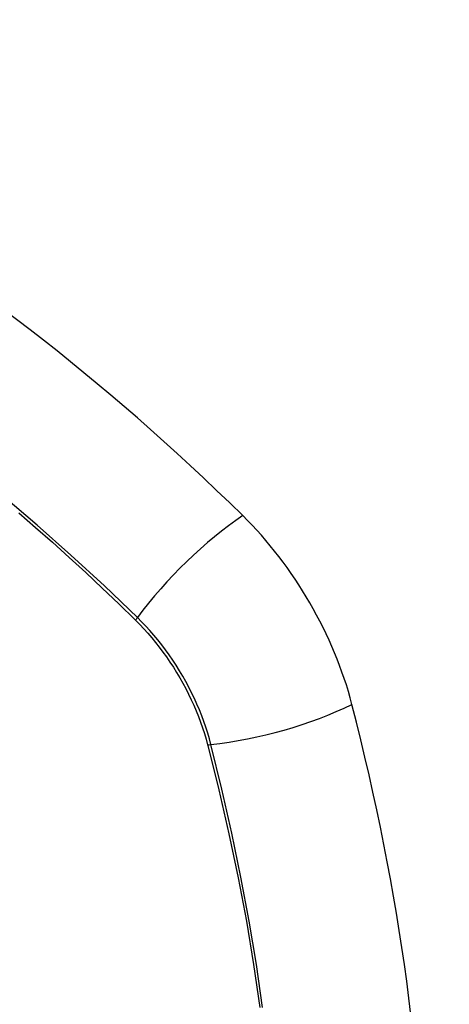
# Model space of a CAD drawing. Header units: inches. Extents: x 223.9 to 264.3, y 86 to 124.8.
# Tile 41 of 51: x 254.8 to 255.1, y 101 to 101.7. Entities that reach past the tile are written whole.
import ezdxf

# ---------------------------------------------------------------- set-up
doc = ezdxf.new("R2010")
doc.units = ezdxf.units.IN
doc.header["$MEASUREMENT"] = 0
doc.layers.add('Visible Edges(ANSI)', color=7, linetype='Continuous', lineweight=25)
doc.layers.add('Visible Tangent Edges(ANSI)', color=7, linetype='Continuous', lineweight=25)

msp = doc.modelspace()

# ---------------------------------------------------------------- linework, layer by layer
at = {"layer": 'Visible Edges(ANSI)'}
for centre, major_axis, start_param, end_param in [((254.65985, 100.53771), (-0.64961, 1.12515), 5.161526, 5.834048), ((254.92164, 101.2514), (0.08858, -0.15343), 1.121659, 2.019933), ((254.17267, 101.38153), (-0.64961, 1.12515), 3.59073, 4.263252)]:
    msp.add_ellipse(centre, major_axis=major_axis, ratio=0.57735, start_param=start_param, end_param=end_param, dxfattribs=at)
at = {"layer": 'Visible Tangent Edges(ANSI)'}
for p, q in [((254.88711, 101.29057), (254.88744, 101.29024)), ((254.93818, 101.20236), (254.9383, 101.20191))]:
    msp.add_line(p, q, dxfattribs=at)
at = {"layer": 'Visible Tangent Edges(ANSI)', "flags": 128}
for points in [[(254.88869, 101.29217), (254.8654, 101.31453), (254.84186, 101.33629), (254.8181, 101.35744), (254.79413, 101.37794)], [(254.805, 101.36611), (254.8169, 101.35579), (254.82874, 101.3453), (254.84054, 101.33465), (254.85227, 101.32385), (254.86395, 101.31291), (254.8755, 101.30187), (254.88711, 101.29057)], [(254.88744, 101.29024), (254.89034, 101.28731), (254.89319, 101.28428), (254.89599, 101.28116), (254.89875, 101.27795), (254.90145, 101.27465), (254.90409, 101.27128), (254.90667, 101.26783), (254.90919, 101.26431), (254.91164, 101.26072), (254.91401, 101.25707), (254.91632, 101.25337), (254.91854, 101.24961), (254.92068, 101.2458), (254.92274, 101.24196), (254.92471, 101.23808), (254.9266, 101.23416), (254.92839, 101.23022), (254.93009, 101.22626), (254.93169, 101.22229), (254.93319, 101.2183), (254.93459, 101.21431), (254.93589, 101.21032), (254.93709, 101.20634), (254.93818, 101.20236)], [(254.94048, 101.20248), (254.9394, 101.20653), (254.93821, 101.2106), (254.93691, 101.21468), (254.9355, 101.21876), (254.93399, 101.22284), (254.93237, 101.22691), (254.93065, 101.23096), (254.92882, 101.23499), (254.92691, 101.239), (254.9249, 101.24297), (254.92279, 101.24691), (254.9206, 101.2508), (254.91833, 101.25464), (254.91597, 101.25843), (254.91354, 101.26216), (254.91102, 101.26582), (254.90844, 101.26941), (254.90579, 101.27293), (254.90308, 101.27637), (254.90031, 101.27972), (254.89748, 101.28298), (254.8946, 101.28614), (254.89167, 101.28921), (254.88869, 101.29217)], [(254.97693, 101.01688), (254.97251, 101.04731), (254.96743, 101.07798), (254.96168, 101.10885), (254.95526, 101.13991), (254.9482, 101.17112), (254.94048, 101.20248)], [(254.9383, 101.20191), (254.94607, 101.17065), (254.95319, 101.13953), (254.95966, 101.10856), (254.96546, 101.07777), (254.9706, 101.04718), (254.97507, 101.01683)]]:
    msp.add_lwpolyline(points, dxfattribs=at)
at = {"layer": 'Visible Tangent Edges(ANSI)'}
for centre, major_axis, ratio, start_param, end_param in [((254.55411, 101.03921), (-0.17318, 0.29996), 0.57735, 5.05527, 10.652693), ((254.94723, 101.29635), (-0.08271, -0.08432), 0.354513, 4.18549, 5.093849), ((254.89357, 101.29252), (-0.00686, -0.00706), 0.356312, 5.09202, 5.355727), ((254.97336, 101.25108), (-0.11437, -0.02947), 0.354513, 1.189336, 2.097696), ((254.94322, 101.20653), (-0.00954, -0.00241), 0.356312, 0.927458, 1.191165)]:
    msp.add_ellipse(centre, major_axis=major_axis, ratio=ratio, start_param=start_param, end_param=end_param, dxfattribs=at)
msp.add_ellipse((254.55471, 101.03955), major_axis=(0.17111, -0.29637), ratio=0.57735, dxfattribs=at)

doc.saveas('drawing.dxf')
